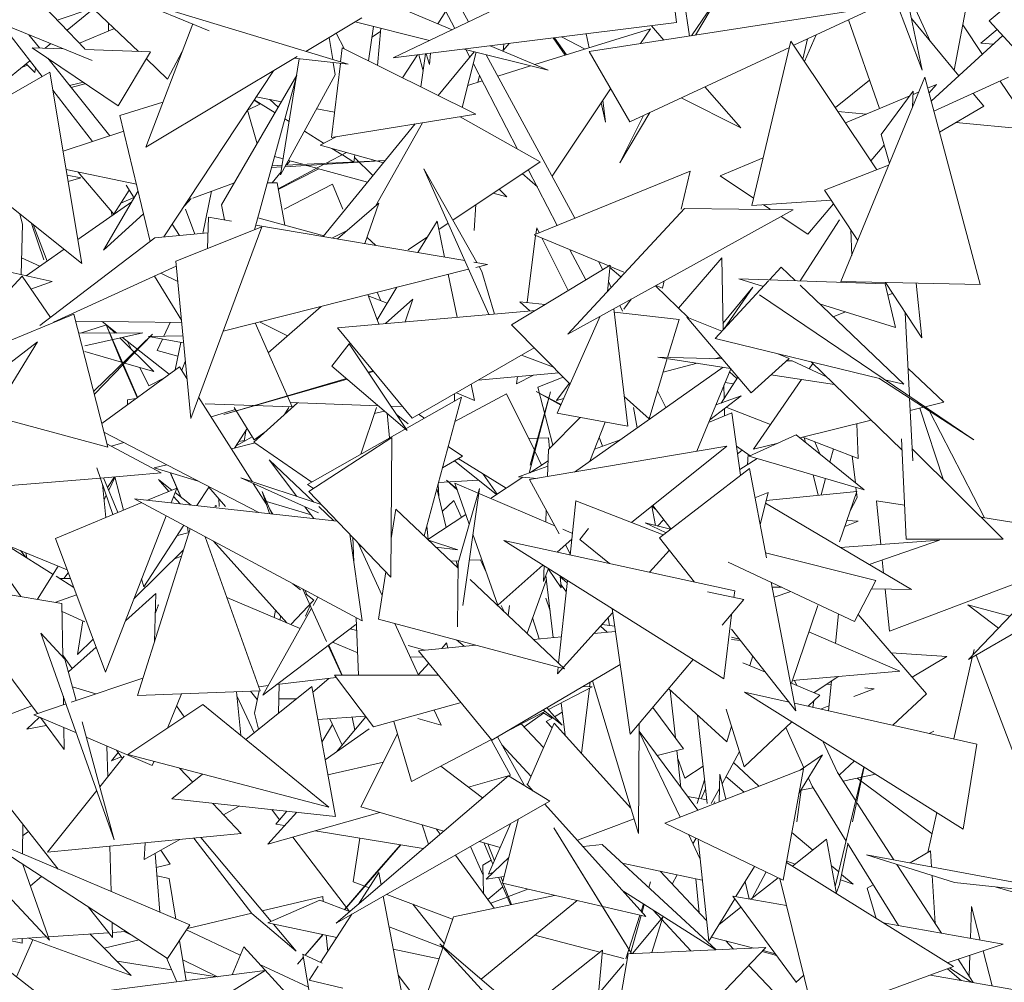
# Model space of a CAD drawing. Header units: metres. Extents: x -14.5 to 13.2, y -19 to 3.3.
# Tile 126 of 210: x 10.168 to 10.331, y 2.395 to 2.555. Entities that reach past the tile are written whole.
import ezdxf

# ---------------------------------------------------------------- set-up
doc = ezdxf.new("R2010")
doc.units = ezdxf.units.M
doc.layers.add('G-IMPT', color=7, linetype='Continuous', lineweight=5)
doc.layers.add('L-PLNT', color=7, linetype='Continuous', lineweight=5, true_color=0x005900)

# ---------------------------------------------------------------- blocks, each defined once
blk = doc.blocks.new('ÁRVORES ORNAMENTAIS - Pequeno e Médio Porte - Ipê-roxo-2870950-CORTE_CALÇADA')
at = {"layer": 'G-IMPT', "color": 253, "true_color": 0xaaaaaa}
for p, q in [((6.57712, 2.54674), (6.56607, 2.57597)), ((6.44719, 2.54984), (6.42253, 2.57329)), ((6.50191, 2.55474), (6.49193, 2.57315)), ((6.49964, 2.55365), (6.4896, 2.57296)), ((6.53446, 2.57032), (6.4894, 2.54875)), ((6.53446, 2.57032), (6.53638, 2.55462)), ((6.57207, 2.57128), (6.57712, 2.54674)), ((6.58244, 2.54671), (6.58641, 2.56758)), ((6.53702, 2.5628), (6.53857, 2.55239)), ((6.43832, 2.55028), (6.42839, 2.56058)), ((6.5742, 2.56094), (6.57844, 2.55155)), ((6.45893, 2.55326), (6.44544, 2.55881)), ((6.48198, 2.5477), (6.44544, 2.55881)), ((6.48491, 2.55945), (6.49918, 2.55343)), ((6.53891, 2.55244), (6.54344, 2.55913)), ((6.53954, 2.55254), (6.54344, 2.55913)), ((6.43373, 2.55503), (6.43964, 2.55702)), ((6.5219, 2.5498), (6.56948, 2.55719)), ((6.55586, 2.55085), (6.56948, 2.55719)), ((6.59192, 2.55792), (6.58826, 2.55492)), ((6.43923, 2.55652), (6.43536, 2.55335)), ((6.48421, 2.55539), (6.47494, 2.54984)), ((6.49816, 2.55651), (6.49681, 2.55443)), ((6.5649, 2.55505), (6.57007, 2.54036)), ((6.58322, 2.54577), (6.57537, 2.55527)), ((6.42364, 2.55481), (6.4395, 2.54834)), ((6.43121, 2.54568), (6.42436, 2.55452)), ((6.44323, 2.55361), (6.43744, 2.55119)), ((6.44223, 2.55456), (6.44225, 2.5532)), ((6.45619, 2.5544), (6.44841, 2.53395)), ((6.48314, 2.55475), (6.49546, 2.55165)), ((6.48615, 2.55399), (6.48532, 2.54825)), ((6.48685, 2.54749), (6.48738, 2.55368)), ((6.53638, 2.55462), (6.4894, 2.54875)), ((6.5129, 2.54764), (6.53211, 2.5536)), ((6.53211, 2.5536), (6.53046, 2.55113)), ((6.53431, 2.55172), (6.53225, 2.55409)), ((6.58387, 2.55422), (6.58713, 2.54935)), ((6.58689, 2.55118), (6.5896, 2.55345)), ((6.60345, 2.53828), (6.58826, 2.55492)), ((6.4308, 2.55041), (6.42904, 2.55261)), ((6.4788, 2.55215), (6.47941, 2.54848)), ((6.48138, 2.55021), (6.47996, 2.55285)), ((6.48734, 2.55316), (6.48589, 2.55221)), ((6.51796, 2.54921), (6.51596, 2.55207)), ((6.51818, 2.54928), (6.51618, 2.55209)), ((6.52126, 2.55023), (6.51731, 2.55224)), ((6.52143, 2.55275), (6.52193, 2.55044)), ((6.55738, 2.54857), (6.55812, 2.5519)), ((6.55957, 2.55258), (6.55765, 2.54816)), ((6.57863, 2.54156), (6.59052, 2.55245)), ((6.43478, 2.55027), (6.42958, 2.55045)), ((6.42958, 2.55045), (6.44384, 2.54083)), ((6.43266, 2.55113), (6.43173, 2.55038)), ((6.4807, 2.54809), (6.48098, 2.55041)), ((6.50312, 2.53943), (6.48098, 2.55041)), ((6.50115, 2.55022), (6.51515, 2.5467)), ((6.50551, 2.55076), (6.51515, 2.5467)), ((6.50868, 2.55116), (6.50764, 2.54998)), ((6.50764, 2.54998), (6.5078, 2.55105)), ((6.52865, 2.53818), (6.55515, 2.55051)), ((6.5489, 2.52427), (6.55539, 2.55155)), ((6.56962, 2.5302), (6.55539, 2.55155)), ((6.58897, 2.55104), (6.58689, 2.55118)), ((6.44244, 2.53585), (6.43216, 2.54871)), ((6.4492, 2.54977), (6.43832, 2.55015)), ((6.4492, 2.54977), (6.44384, 2.54083)), ((6.4735, 2.54898), (6.44841, 2.53395)), ((6.45203, 2.54524), (6.4485, 2.54859)), ((6.45203, 2.54524), (6.45445, 2.54984)), ((6.47385, 2.5486), (6.47076, 2.52936)), ((6.47302, 2.54869), (6.48198, 2.5477)), ((6.49345, 2.54925), (6.49098, 2.54545)), ((6.4937, 2.54928), (6.49439, 2.54659)), ((6.49401, 2.54395), (6.49479, 2.54942)), ((6.49492, 2.54944), (6.49547, 2.54767)), ((6.49547, 2.54767), (6.4956, 2.54952)), ((6.4969, 2.54251), (6.50284, 2.54979)), ((6.50088, 2.54054), (6.50321, 2.5497)), ((6.50212, 2.5489), (6.50148, 2.55013)), ((6.51956, 2.52219), (6.50487, 2.54928)), ((6.52865, 2.53818), (6.5219, 2.5498)), ((6.42919, 2.54829), (6.41383, 2.53571)), ((6.42877, 2.54755), (6.42778, 2.54714)), ((6.42855, 2.54777), (6.43, 2.54636)), ((6.43, 2.54636), (6.43013, 2.54708)), ((6.47919, 2.53556), (6.48067, 2.54784)), ((6.47949, 2.54797), (6.47983, 2.54593)), ((6.51006, 2.53364), (6.50272, 2.54775)), ((6.50679, 2.54575), (6.51222, 2.54743)), ((6.41243, 2.53491), (6.43248, 2.54641)), ((6.43248, 2.54641), (6.43782, 2.51466)), ((6.4514, 2.51906), (6.46959, 2.54664)), ((6.46098, 2.52437), (6.47346, 2.5459)), ((6.46643, 2.52027), (6.47346, 2.5459)), ((6.47983, 2.54593), (6.47076, 2.52936)), ((6.50346, 2.54471), (6.50375, 2.54576)), ((6.56367, 2.51166), (6.57756, 2.54557)), ((6.58675, 2.51116), (6.57756, 2.54557)), ((6.59147, 2.54555), (6.57907, 2.53991)), ((6.43578, 2.54418), (6.43808, 2.54472)), ((6.43606, 2.54383), (6.43832, 2.54447)), ((6.50181, 2.5442), (6.50418, 2.54494)), ((6.52547, 2.54365), (6.5158, 2.52913)), ((6.54707, 2.53716), (6.5411, 2.54398)), ((6.56842, 2.54506), (6.56275, 2.54051)), ((6.57805, 2.54373), (6.57949, 2.54434)), ((6.57827, 2.54291), (6.57949, 2.54434)), ((6.59009, 2.54492), (6.59549, 2.53684)), ((6.43956, 2.53491), (6.43298, 2.54339)), ((6.46673, 2.54231), (6.4709, 2.54148)), ((6.54707, 2.53716), (6.5372, 2.54216)), ((6.56444, 2.53797), (6.57509, 2.54248)), ((6.57033, 2.53605), (6.57565, 2.54323)), ((6.57555, 2.54067), (6.57565, 2.54323)), ((6.57563, 2.5427), (6.57654, 2.54309)), ((6.58737, 2.54075), (6.58561, 2.54288)), ((6.44413, 2.53921), (6.45124, 2.54141)), ((6.46745, 2.54115), (6.46529, 2.54007)), ((6.46738, 2.54111), (6.46637, 2.54175)), ((6.4664, 2.5418), (6.46984, 2.53965)), ((6.47037, 2.54058), (6.46897, 2.54186)), ((6.52392, 2.54131), (6.52461, 2.5381)), ((6.52421, 2.54176), (6.52461, 2.5381)), ((6.58737, 2.54075), (6.57999, 2.53647)), ((6.44413, 2.53921), (6.44914, 2.51834)), ((6.46685, 2.5345), (6.46528, 2.54011)), ((6.47676, 2.54033), (6.47969, 2.53975)), ((6.50312, 2.53943), (6.47919, 2.53556)), ((6.50055, 2.53901), (6.51379, 2.53153)), ((6.52703, 2.53138), (6.53196, 2.53972)), ((6.53091, 2.53923), (6.52703, 2.53138)), ((6.56316, 2.53989), (6.56791, 2.53944)), ((6.47147, 2.53863), (6.47218, 2.53819)), ((6.47781, 2.51913), (6.49306, 2.5378)), ((6.49429, 2.538), (6.48647, 2.52418)), ((6.58271, 2.53805), (6.59549, 2.53684)), ((6.44475, 2.5366), (6.43468, 2.53332)), ((6.47472, 2.5366), (6.4779, 2.5346)), ((6.47999, 2.53569), (6.47731, 2.53429)), ((6.5717, 2.53127), (6.57033, 2.53605)), ((6.48782, 2.53138), (6.47731, 2.53429)), ((6.56862, 2.5317), (6.57084, 2.53428)), ((6.47119, 2.53202), (6.46976, 2.53242)), ((6.48167, 2.53308), (6.47833, 2.5313)), ((6.47927, 2.53374), (6.48095, 2.5327)), ((6.481, 2.53266), (6.4829, 2.53147)), ((6.48307, 2.53269), (6.4829, 2.53147)), ((6.48301, 2.53224), (6.48608, 2.52926)), ((6.54363, 2.52918), (6.55079, 2.5322)), ((6.47097, 2.53069), (6.46926, 2.53058)), ((6.46934, 2.53087), (6.47101, 2.53095)), ((6.478, 2.53112), (6.47037, 2.52705)), ((6.48811, 2.53175), (6.47151, 2.53072)), ((6.47164, 2.53098), (6.48813, 2.53177)), ((6.47232, 2.53171), (6.47173, 2.53098)), ((6.47447, 2.53111), (6.47208, 2.53177)), ((6.47678, 2.53047), (6.47507, 2.53094)), ((6.51379, 2.53153), (6.49932, 2.52187)), ((6.57157, 2.53095), (6.56096, 2.52684)), ((6.41877, 2.52985), (6.43782, 2.51466)), ((6.44686, 2.52783), (6.4352, 2.53023)), ((6.43535, 2.52934), (6.43761, 2.52887)), ((6.44313, 2.52287), (6.43719, 2.52982)), ((6.47084, 2.52987), (6.46937, 2.52804)), ((6.47712, 2.53038), (6.47038, 2.52696)), ((6.48517, 2.52815), (6.4769, 2.53044)), ((6.5053, 2.50621), (6.49453, 2.53036)), ((6.5033, 2.51482), (6.49453, 2.53036)), ((6.51084, 2.52957), (6.51333, 2.52736)), ((6.51664, 2.52099), (6.51183, 2.53023)), ((6.53866, 2.52998), (6.51281, 2.51943)), ((6.53718, 2.52367), (6.53866, 2.52998)), ((6.5492, 2.52549), (6.54363, 2.52918)), ((6.43553, 2.52825), (6.43761, 2.52887)), ((6.44635, 2.52572), (6.44517, 2.52767)), ((6.45619, 2.52552), (6.4631, 2.52803)), ((6.46856, 2.52803), (6.47019, 2.52805)), ((6.47019, 2.52805), (6.47145, 2.52102)), ((6.47939, 2.52782), (6.47134, 2.52367)), ((6.4811, 2.52367), (6.47939, 2.52782)), ((6.44713, 2.52669), (6.44141, 2.51686)), ((6.44313, 2.52287), (6.44566, 2.52685)), ((6.4593, 2.52665), (6.45788, 2.51965)), ((6.50829, 2.52573), (6.50602, 2.52635)), ((6.50701, 2.52701), (6.50829, 2.52573)), ((6.56096, 2.52684), (6.56646, 2.51847)), ((6.43715, 2.51863), (6.44607, 2.52487)), ((6.44428, 2.52468), (6.44641, 2.52562)), ((6.45482, 2.52425), (6.45591, 2.52542)), ((6.46145, 2.52189), (6.46098, 2.52437)), ((6.48018, 2.51873), (6.48707, 2.52469)), ((6.4847, 2.51796), (6.48707, 2.52469)), ((6.50283, 2.52011), (6.50315, 2.52444)), ((6.50283, 2.52011), (6.50315, 2.52443)), ((6.5489, 2.52427), (6.56205, 2.52517)), ((6.55195, 2.52367), (6.55085, 2.5244)), ((6.55817, 2.51955), (6.56246, 2.52455)), ((6.42798, 2.52118), (6.42752, 2.52287)), ((6.44805, 2.52288), (6.44141, 2.51686)), ((6.44274, 2.52332), (6.44275, 2.52254)), ((6.45652, 2.51953), (6.45497, 2.52367)), ((6.53772, 2.52379), (6.51836, 2.50292)), ((6.55573, 2.52358), (6.51836, 2.50292)), ((6.55573, 2.52358), (6.53772, 2.52379)), ((6.55817, 2.51955), (6.55374, 2.52248)), ((6.42798, 2.52118), (6.42773, 2.51283)), ((6.4315, 2.51525), (6.42946, 2.52132)), ((6.43206, 2.51507), (6.42971, 2.52112)), ((6.45398, 2.5193), (6.4528, 2.52118)), ((6.45864, 2.51716), (6.4588, 2.52233)), ((6.4588, 2.52233), (6.4626, 2.52169)), ((6.46663, 2.52101), (6.5013, 2.51516)), ((6.47792, 2.51926), (6.46697, 2.52224)), ((6.49354, 2.51647), (6.4967, 2.52167)), ((6.49794, 2.51573), (6.4967, 2.52167)), ((6.49854, 2.52136), (6.49698, 2.52031)), ((6.55689, 2.51179), (6.56342, 2.52189)), ((6.45872, 2.51973), (6.44991, 2.51893)), ((6.45337, 2.51507), (6.46765, 2.52075)), ((6.46765, 2.52075), (6.45586, 2.48897)), ((6.47924, 2.51888), (6.48178, 2.52012)), ((6.51163, 2.50818), (6.51305, 2.51933)), ((6.5252, 2.51426), (6.51281, 2.51943)), ((6.51308, 2.51954), (6.51322, 2.5206)), ((6.51322, 2.5206), (6.51364, 2.51977)), ((6.56532, 2.5202), (6.56545, 2.51601)), ((6.44991, 2.51893), (6.43084, 2.50437)), ((6.48654, 2.51765), (6.48508, 2.51903)), ((6.49512, 2.51907), (6.49193, 2.51694)), ((6.51407, 2.5189), (6.51846, 2.51017)), ((6.42859, 2.51264), (6.43485, 2.51702)), ((6.52136, 2.51193), (6.51874, 2.51695)), ((6.41902, 2.51478), (6.43287, 2.51168)), ((6.42781, 2.51558), (6.43086, 2.51423)), ((6.45337, 2.51507), (6.45586, 2.48897)), ((6.50282, 2.5149), (6.50509, 2.51452)), ((6.50312, 2.51402), (6.50509, 2.51452)), ((6.50905, 2.50447), (6.52541, 2.51438)), ((6.52419, 2.51364), (6.52346, 2.51499)), ((6.52496, 2.51004), (6.52541, 2.51438)), ((6.54392, 2.5156), (6.53672, 2.50727)), ((6.54392, 2.5156), (6.54412, 2.50363)), ((6.45346, 2.51421), (6.43309, 2.50496)), ((6.4537, 2.51168), (6.45091, 2.51305)), ((6.46123, 2.50346), (6.50194, 2.51373)), ((6.50003, 2.50574), (6.49854, 2.51287)), ((6.50415, 2.51332), (6.50367, 2.51416)), ((6.5062, 2.50629), (6.50415, 2.51332)), ((6.52537, 2.51402), (6.52718, 2.51243)), ((6.52768, 2.51323), (6.52539, 2.51418)), ((6.55183, 2.51196), (6.55376, 2.51405)), ((6.55376, 2.51405), (6.5561, 2.51182)), ((6.42789, 2.51254), (6.41922, 2.50319)), ((6.42789, 2.51254), (6.43258, 2.5057)), ((6.42936, 2.5104), (6.43287, 2.51168)), ((6.45431, 2.50527), (6.44987, 2.51258)), ((6.52558, 2.51071), (6.52513, 2.51168)), ((6.53409, 2.51055), (6.53299, 2.51101)), ((6.53409, 2.51055), (6.53438, 2.51178)), ((6.5428, 2.5022), (6.55166, 2.51178)), ((6.57101, 2.51131), (6.54676, 2.51213)), ((6.54676, 2.51213), (6.55082, 2.51087)), ((6.55689, 2.51107), (6.57411, 2.49463)), ((6.56367, 2.51166), (6.58675, 2.51116)), ((6.57101, 2.51131), (6.57271, 2.50406)), ((6.57104, 2.5115), (6.57707, 2.50232)), ((6.57617, 2.51139), (6.57707, 2.50232)), ((6.48522, 2.50951), (6.48706, 2.50459)), ((6.48678, 2.50532), (6.49006, 2.51073)), ((6.48736, 2.50849), (6.48678, 2.5099)), ((6.53842, 2.50563), (6.53291, 2.51096)), ((6.5441, 2.50471), (6.54905, 2.51076)), ((6.54425, 2.50376), (6.54905, 2.51076)), ((6.55014, 2.50946), (6.58571, 2.48543)), ((6.57146, 2.50939), (6.57223, 2.50969)), ((6.4853, 2.50928), (6.48845, 2.50807)), ((6.48818, 2.50469), (6.49266, 2.50873)), ((6.4914, 2.50498), (6.49266, 2.50873)), ((6.51207, 2.50681), (6.51041, 2.50832)), ((6.51462, 2.50785), (6.51041, 2.50832)), ((6.52891, 2.50876), (6.52768, 2.50708)), ((6.56013, 2.50797), (6.57271, 2.50406)), ((6.43645, 2.50625), (6.41929, 2.49917)), ((6.4421, 2.48423), (6.43645, 2.50625)), ((6.4775, 2.50756), (6.46872, 2.49986)), ((6.48018, 2.50398), (6.51305, 2.50689)), ((6.52604, 2.50716), (6.52833, 2.4877)), ((6.53686, 2.50538), (6.52611, 2.50657)), ((6.52743, 2.50674), (6.52699, 2.50769)), ((6.56238, 2.50582), (6.56444, 2.50663)), ((6.57432, 2.50651), (6.57505, 2.49263)), ((6.45434, 2.50486), (6.43674, 2.50511)), ((6.44189, 2.50447), (6.43758, 2.50309)), ((6.4436, 2.50313), (6.44115, 2.50505)), ((6.45247, 2.50489), (6.4514, 2.50259)), ((6.47268, 2.49089), (6.46655, 2.5048)), ((6.47192, 2.50267), (6.46726, 2.50498)), ((6.51877, 2.49464), (6.50905, 2.50447)), ((6.52377, 2.50591), (6.51664, 2.48982)), ((6.53494, 2.49909), (6.53686, 2.50538)), ((6.53813, 2.50575), (6.54876, 2.49323)), ((6.53813, 2.50575), (6.54393, 2.50342)), ((6.43726, 2.50309), (6.44791, 2.50316)), ((6.43832, 2.50102), (6.44791, 2.50316)), ((6.43974, 2.49345), (6.44952, 2.50293)), ((6.43986, 2.49296), (6.44952, 2.50293)), ((6.44187, 2.50441), (6.44409, 2.49899)), ((6.44187, 2.50441), (6.44705, 2.49248)), ((6.44219, 2.50423), (6.44331, 2.50313)), ((6.48018, 2.50398), (6.4926, 2.489)), ((6.43045, 2.5017), (6.41394, 2.48896)), ((6.43045, 2.5017), (6.4159, 2.47792)), ((6.44413, 2.50232), (6.44975, 2.49676)), ((6.45229, 2.49632), (6.44453, 2.50241)), ((6.44597, 2.5005), (6.44538, 2.50174)), ((6.45455, 2.50266), (6.44885, 2.50254)), ((6.45466, 2.50151), (6.44885, 2.50254)), ((6.45118, 2.50212), (6.45029, 2.50021)), ((6.45419, 2.50159), (6.45326, 2.49702)), ((6.48213, 2.50134), (6.47926, 2.49766)), ((6.48213, 2.50134), (6.49175, 2.48698)), ((6.5428, 2.5022), (6.57004, 2.49561)), ((6.44439, 2.49831), (6.43832, 2.50006)), ((6.45372, 2.49932), (6.45029, 2.50021)), ((6.4926, 2.489), (6.5128, 2.50067)), ((6.55322, 2.49968), (6.55508, 2.49893)), ((6.44409, 2.49899), (6.44698, 2.49243)), ((6.44975, 2.49676), (6.4449, 2.49816)), ((6.45496, 2.49839), (6.45436, 2.49695)), ((6.51073, 2.49947), (6.51599, 2.49745)), ((6.53185, 2.4889), (6.53488, 2.49889)), ((6.54534, 2.49726), (6.53331, 2.49913)), ((6.544, 2.49884), (6.53331, 2.49913)), ((6.53985, 2.49812), (6.5342, 2.49662)), ((6.54374, 2.49915), (6.54271, 2.49887)), ((6.54876, 2.49323), (6.55508, 2.49893)), ((6.5556, 2.49852), (6.55466, 2.49855)), ((6.56137, 2.4958), (6.5556, 2.49852)), ((6.559, 2.4981), (6.55838, 2.49721)), ((6.55876, 2.49834), (6.57382, 2.48369)), ((6.4411, 2.48812), (6.45398, 2.49755)), ((6.44889, 2.49437), (6.44743, 2.49743)), ((6.45398, 2.49755), (6.45523, 2.49557)), ((6.49175, 2.48698), (6.47926, 2.49766)), ((6.48607, 2.49688), (6.48527, 2.49665)), ((6.48618, 2.49675), (6.48536, 2.49651)), ((6.51691, 2.49651), (6.50353, 2.49532)), ((6.5195, 2.48008), (6.54412, 2.49745)), ((6.53975, 2.48352), (6.54539, 2.4972)), ((6.54518, 2.4967), (6.54643, 2.49561)), ((6.58075, 2.49166), (6.5748, 2.49726)), ((6.44889, 2.49437), (6.4515, 2.49573)), ((6.48168, 2.49559), (6.46135, 2.4896)), ((6.4818, 2.49549), (6.46135, 2.4896)), ((6.50292, 2.49197), (6.50236, 2.49464)), ((6.5099, 2.49469), (6.51269, 2.49614)), ((6.5099, 2.49469), (6.51005, 2.4959)), ((6.5134, 2.49414), (6.51763, 2.49579)), ((6.51862, 2.49478), (6.51653, 2.49194)), ((6.54379, 2.49152), (6.54656, 2.49582)), ((6.54445, 2.49493), (6.54583, 2.49469)), ((6.55715, 2.49543), (6.54915, 2.48386)), ((6.56263, 2.49458), (6.55207, 2.49622)), ((6.56995, 2.49564), (6.58571, 2.48543)), ((6.57096, 2.49539), (6.57411, 2.49463)), ((6.49962, 2.49188), (6.49961, 2.49305)), ((6.50824, 2.49303), (6.49965, 2.48847)), ((6.49994, 2.49324), (6.50292, 2.49197)), ((6.50824, 2.49303), (6.51278, 2.4838)), ((6.51551, 2.49337), (6.51197, 2.47992)), ((6.51551, 2.49337), (6.51212, 2.48122)), ((6.51723, 2.49117), (6.51315, 2.49344)), ((6.51728, 2.49129), (6.51315, 2.49344)), ((6.5134, 2.49414), (6.51588, 2.48452)), ((6.53463, 2.49081), (6.53326, 2.49353)), ((6.54428, 2.49452), (6.54432, 2.49235)), ((6.44537, 2.49204), (6.44678, 2.49228)), ((6.44537, 2.49204), (6.44539, 2.49126)), ((6.45717, 2.49251), (6.46604, 2.47851)), ((6.47268, 2.49089), (6.45825, 2.49141)), ((6.46633, 2.48503), (6.47358, 2.49155)), ((6.48696, 2.49108), (6.47237, 2.4916)), ((6.47521, 2.47801), (6.50074, 2.49252)), ((6.49454, 2.4695), (6.50074, 2.49252)), ((6.51771, 2.49225), (6.51653, 2.49194)), ((6.53185, 2.4889), (6.52775, 2.49261)), ((6.54191, 2.48876), (6.5471, 2.49273)), ((6.54291, 2.4912), (6.5471, 2.49273)), ((6.57506, 2.49232), (6.57561, 2.48195)), ((6.58075, 2.49166), (6.57762, 2.49089)), ((6.45923, 2.48925), (6.46329, 2.49045)), ((6.46635, 2.4854), (6.46307, 2.49081)), ((6.47212, 2.49081), (6.47143, 2.48962)), ((6.48404, 2.48303), (6.48665, 2.49081)), ((6.488, 2.49019), (6.4863, 2.48977)), ((6.48841, 2.48984), (6.48879, 2.48573)), ((6.491, 2.49093), (6.48906, 2.491)), ((6.52833, 2.4877), (6.51664, 2.48982)), ((6.52989, 2.48741), (6.52925, 2.49081)), ((6.54559, 2.4899), (6.54173, 2.48832)), ((6.54435, 2.49063), (6.54437, 2.4894)), ((6.54474, 2.49081), (6.552, 2.48798)), ((6.54559, 2.4899), (6.54704, 2.47954)), ((6.57737, 2.49083), (6.57517, 2.49029)), ((6.5807, 2.47871), (6.57677, 2.49068)), ((6.58745, 2.47249), (6.57838, 2.49018)), ((6.4421, 2.48423), (6.4229, 2.48937)), ((6.48994, 2.48969), (6.49193, 2.48808)), ((6.4946, 2.48903), (6.4937, 2.48964)), ((6.51519, 2.48382), (6.52045, 2.48913)), ((6.52455, 2.48838), (6.52205, 2.48188)), ((6.56868, 2.48869), (6.55684, 2.48576)), ((6.44147, 2.48668), (6.46716, 2.47337)), ((6.4631, 2.48405), (6.46521, 2.48728)), ((6.4647, 2.48517), (6.46499, 2.48694)), ((6.46817, 2.48669), (6.46635, 2.4854)), ((6.56632, 2.4881), (6.5665, 2.48233)), ((6.44273, 2.48436), (6.44478, 2.48497)), ((6.46653, 2.4849), (6.4626, 2.48393)), ((6.46329, 2.48435), (6.46602, 2.48593)), ((6.46472, 2.48529), (6.46382, 2.48516)), ((6.46633, 2.48503), (6.47594, 2.47842)), ((6.47544, 2.47684), (6.48919, 2.4858)), ((6.48903, 2.46267), (6.48919, 2.4858)), ((6.51517, 2.48573), (6.51188, 2.48565)), ((6.51517, 2.48573), (6.51532, 2.48396)), ((6.52282, 2.48387), (6.52708, 2.48543)), ((6.52414, 2.48435), (6.52357, 2.48584)), ((6.54848, 2.48269), (6.55625, 2.48624)), ((6.55329, 2.48489), (6.54915, 2.48386)), ((6.56752, 2.47714), (6.55625, 2.48624)), ((6.55736, 2.48589), (6.5665, 2.48233)), ((6.55778, 2.485), (6.55759, 2.48581)), ((6.55936, 2.48511), (6.56016, 2.48308)), ((6.57447, 2.46893), (6.57374, 2.48561)), ((6.44196, 2.48478), (6.45098, 2.47993)), ((6.50094, 2.48274), (6.49854, 2.48434)), ((6.51205, 2.47882), (6.54474, 2.48437)), ((6.51292, 2.48353), (6.51404, 2.48124)), ((6.51519, 2.48382), (6.51502, 2.47932)), ((6.52896, 2.47172), (6.54474, 2.48437)), ((6.54636, 2.4844), (6.54861, 2.48275)), ((6.54732, 2.48369), (6.54654, 2.48311)), ((6.56242, 2.48392), (6.56184, 2.48172)), ((6.57551, 2.48386), (6.59056, 2.46893)), ((6.46884, 2.4821), (6.47629, 2.4751)), ((6.46884, 2.4821), (6.47347, 2.47604)), ((6.50094, 2.48274), (6.49758, 2.48078)), ((6.49957, 2.48194), (6.50654, 2.47634)), ((6.50019, 2.4823), (6.50817, 2.4774)), ((6.51512, 2.48194), (6.51208, 2.47996)), ((6.54979, 2.48231), (6.54691, 2.4805)), ((6.54817, 2.48129), (6.54828, 2.483)), ((6.56752, 2.47714), (6.54848, 2.48269)), ((6.56554, 2.4827), (6.56606, 2.47833)), ((6.44029, 2.48079), (6.44295, 2.47302)), ((6.45188, 2.48129), (6.4498, 2.48078)), ((6.4571, 2.47858), (6.4498, 2.48078)), ((6.45245, 2.47998), (6.45424, 2.47591)), ((6.4525, 2.47997), (6.45428, 2.47588)), ((6.5102, 2.47927), (6.51508, 2.48105)), ((6.54849, 2.48066), (6.53359, 2.46919)), ((6.54849, 2.48066), (6.55133, 2.46583)), ((6.4187, 2.47723), (6.44087, 2.47908)), ((6.44091, 2.47908), (6.45098, 2.47993)), ((6.44141, 2.47913), (6.44378, 2.47337)), ((6.4432, 2.47927), (6.44208, 2.4775)), ((6.44226, 2.47707), (6.44327, 2.47917)), ((6.44325, 2.47928), (6.44471, 2.47376)), ((6.45272, 2.47709), (6.45049, 2.47882)), ((6.45222, 2.47688), (6.45049, 2.47882)), ((6.47704, 2.4733), (6.46419, 2.47912)), ((6.4775, 2.4747), (6.46419, 2.47912)), ((6.49693, 2.47837), (6.50357, 2.47873)), ((6.5, 2.47727), (6.49829, 2.47872)), ((6.50007, 2.47708), (6.49829, 2.47872)), ((6.50436, 2.47974), (6.50665, 2.47641)), ((6.51094, 2.47921), (6.50556, 2.4757)), ((6.51328, 2.47902), (6.5102, 2.47927)), ((6.51205, 2.47882), (6.51695, 2.46986)), ((6.5599, 2.47623), (6.55909, 2.4796)), ((6.56112, 2.47901), (6.5604, 2.47629)), ((6.44177, 2.47253), (6.44121, 2.47808)), ((6.44868, 2.47541), (6.45355, 2.47743)), ((6.4526, 2.47497), (6.45355, 2.47743)), ((6.45686, 2.47451), (6.45891, 2.47765)), ((6.45888, 2.4776), (6.46164, 2.47439)), ((6.46623, 2.47819), (6.46839, 2.47479)), ((6.46768, 2.47684), (6.46894, 2.47318)), ((6.46768, 2.47684), (6.46929, 2.47314)), ((6.47622, 2.47734), (6.47521, 2.47801)), ((6.48903, 2.46267), (6.47544, 2.47684)), ((6.49667, 2.47738), (6.49819, 2.47088)), ((6.49698, 2.47603), (6.49686, 2.47809)), ((6.50204, 2.47145), (6.49967, 2.47821)), ((6.51625, 2.47115), (6.49967, 2.47821)), ((6.50022, 2.46501), (6.50372, 2.47736)), ((6.50372, 2.47736), (6.50096, 2.45796)), ((6.5516, 2.4767), (6.54942, 2.47581)), ((6.55027, 2.47135), (6.5516, 2.4767)), ((6.55127, 2.47535), (6.56628, 2.47688)), ((6.56628, 2.47688), (6.56342, 2.46849)), ((6.56615, 2.47754), (6.56635, 2.47587)), ((6.43537, 2.46387), (6.40792, 2.47514)), ((6.44148, 2.47545), (6.44185, 2.47623)), ((6.48426, 2.45538), (6.44656, 2.47564)), ((6.48014, 2.47195), (6.44656, 2.47564)), ((6.45408, 2.47481), (6.453, 2.47601)), ((6.45592, 2.47461), (6.45326, 2.47667)), ((6.46051, 2.4757), (6.46058, 2.47439)), ((6.47582, 2.47296), (6.4684, 2.47519)), ((6.49946, 2.47536), (6.49757, 2.47355)), ((6.49946, 2.47536), (6.50074, 2.47255)), ((6.51973, 2.47533), (6.51877, 2.46632)), ((6.51973, 2.47533), (6.5342, 2.46966)), ((6.56635, 2.47587), (6.56514, 2.47355)), ((6.56956, 2.47533), (6.57028, 2.46808)), ((6.56956, 2.47533), (6.57422, 2.47459)), ((6.43343, 2.46907), (6.44773, 2.47501)), ((6.46, 2.47454), (6.45984, 2.47439)), ((6.46, 2.47454), (6.46013, 2.47439)), ((6.46898, 2.47386), (6.46945, 2.47312)), ((6.47477, 2.47432), (6.47626, 2.47237)), ((6.47709, 2.47435), (6.47958, 2.47201)), ((6.48907, 2.46908), (6.48984, 2.47395)), ((6.48984, 2.47395), (6.50021, 2.46414)), ((6.51481, 2.47377), (6.51474, 2.47179)), ((6.53292, 2.47122), (6.53232, 2.47441)), ((6.53234, 2.47442), (6.53305, 2.47381)), ((6.53249, 2.47454), (6.53547, 2.47064)), ((6.55116, 2.47494), (6.57539, 2.46058)), ((6.60836, 2.47365), (6.58484, 2.449)), ((6.44173, 2.44687), (6.45178, 2.47284)), ((6.50149, 2.47304), (6.49517, 2.46891)), ((6.53327, 2.47113), (6.53429, 2.47219)), ((6.56652, 2.47193), (6.5643, 2.47107)), ((6.56464, 2.47205), (6.56652, 2.47193)), ((6.58688, 2.47258), (6.60465, 2.46975)), ((6.44703, 2.44302), (6.45578, 2.47069)), ((6.44806, 2.46106), (6.45473, 2.47125)), ((6.4553, 2.47094), (6.45544, 2.47017)), ((6.49525, 2.46896), (6.49498, 2.47112)), ((6.51916, 2.46991), (6.51756, 2.47059)), ((6.52183, 2.47074), (6.52037, 2.46887)), ((6.53541, 2.47059), (6.53122, 2.47164)), ((6.53467, 2.47002), (6.53122, 2.47164)), ((6.44173, 2.44687), (6.43343, 2.46907)), ((6.45364, 2.46958), (6.45558, 2.47006)), ((6.46737, 2.4438), (6.45825, 2.46936)), ((6.4718, 2.45507), (6.45965, 2.46861)), ((6.48426, 2.45538), (6.48223, 2.46976)), ((6.48289, 2.46511), (6.48271, 2.46926)), ((6.50015, 2.46717), (6.49531, 2.46878)), ((6.50677, 2.45798), (6.50264, 2.46976)), ((6.54423, 2.4458), (6.50777, 2.46872)), ((6.54605, 2.46039), (6.50777, 2.46872)), ((6.51663, 2.46679), (6.51905, 2.46896)), ((6.5253, 2.4649), (6.52037, 2.46887)), ((6.53359, 2.46919), (6.53938, 2.46184)), ((6.56356, 2.46759), (6.58003, 2.4688)), ((6.56833, 2.46477), (6.58003, 2.4688)), ((6.57447, 2.46893), (6.59056, 2.46893)), ((6.43304, 2.4631), (6.42604, 2.46754)), ((6.42846, 2.46601), (6.42764, 2.46705)), ((6.44645, 2.45908), (6.45466, 2.46717)), ((6.48759, 2.45962), (6.48364, 2.46829)), ((6.48372, 2.46811), (6.48465, 2.46724)), ((6.49655, 2.4676), (6.50015, 2.46717)), ((6.51798, 2.46799), (6.51879, 2.4665)), ((6.53524, 2.4671), (6.53193, 2.46346)), ((6.61608, 2.46711), (6.58484, 2.449)), ((6.42849, 2.4667), (6.42867, 2.46587)), ((6.45433, 2.46612), (6.45316, 2.46569)), ((6.50032, 2.46536), (6.49899, 2.46529)), ((6.50014, 2.4642), (6.49985, 2.46534)), ((6.50396, 2.46555), (6.50202, 2.46545)), ((6.50392, 2.46554), (6.5048, 2.46359)), ((6.56945, 2.46212), (6.55117, 2.46667)), ((6.57053, 2.46552), (6.57075, 2.46333)), ((6.42771, 2.45944), (6.42395, 2.46474)), ((6.4339, 2.46448), (6.43045, 2.45898)), ((6.50022, 2.46501), (6.50008, 2.4544)), ((6.50677, 2.45798), (6.51424, 2.46466)), ((6.51447, 2.46451), (6.51437, 2.46192)), ((6.51519, 2.46406), (6.51437, 2.46192)), ((6.51516, 2.46398), (6.51729, 2.46087)), ((6.56591, 2.45532), (6.54498, 2.46516)), ((6.57171, 2.45368), (6.59917, 2.46408)), ((6.43648, 2.46092), (6.43353, 2.46279)), ((6.43591, 2.46243), (6.43412, 2.46242)), ((6.43556, 2.46338), (6.43479, 2.46242)), ((6.44772, 2.46235), (6.44806, 2.46106)), ((6.48697, 2.45569), (6.4882, 2.46353)), ((6.50218, 2.46228), (6.51785, 2.44745)), ((6.51483, 2.46227), (6.51162, 2.45334)), ((6.51475, 2.46291), (6.51598, 2.45264)), ((6.51832, 2.46209), (6.51686, 2.44838)), ((6.51713, 2.46284), (6.51729, 2.46087)), ((6.51828, 2.46172), (6.51714, 2.4627)), ((6.56945, 2.46212), (6.56591, 2.45532)), ((6.41435, 2.46166), (6.4345, 2.4583)), ((6.41435, 2.46166), (6.43044, 2.44005)), ((6.47406, 2.46056), (6.4728, 2.46154)), ((6.47445, 2.46066), (6.47836, 2.45199)), ((6.47481, 2.46046), (6.47513, 2.45974)), ((6.51813, 2.46025), (6.51725, 2.46143)), ((6.54591, 2.45928), (6.54605, 2.46039)), ((6.5521, 2.46182), (6.55619, 2.4405)), ((6.55226, 2.46101), (6.55389, 2.46098)), ((6.56872, 2.46071), (6.57539, 2.46058)), ((6.57102, 2.46066), (6.57171, 2.45368)), ((6.43692, 2.45974), (6.43347, 2.45848)), ((6.45008, 2.45996), (6.44504, 2.45543)), ((6.45008, 2.45996), (6.44986, 2.45198)), ((6.46185, 2.45928), (6.474, 2.45413)), ((6.47628, 2.45885), (6.47243, 2.4548)), ((6.47628, 2.45885), (6.47501, 2.45983)), ((6.47691, 2.45933), (6.47614, 2.45796)), ((6.51546, 2.45704), (6.51473, 2.45914)), ((6.54755, 2.45894), (6.54154, 2.46019)), ((6.54755, 2.45894), (6.54396, 2.45469)), ((6.55258, 2.45934), (6.55535, 2.46029)), ((6.4345, 2.4583), (6.43464, 2.44944)), ((6.44999, 2.45674), (6.45051, 2.45806)), ((6.45051, 2.45806), (6.45041, 2.45796)), ((6.47588, 2.45749), (6.46783, 2.44308)), ((6.46969, 2.45596), (6.46993, 2.45715)), ((6.47567, 2.45794), (6.4749, 2.4562)), ((6.50735, 2.45796), (6.50782, 2.45694)), ((6.50871, 2.45796), (6.50848, 2.45631)), ((6.52572, 2.45744), (6.52872, 2.43662)), ((6.55984, 2.45796), (6.55545, 2.44506)), ((6.58979, 2.45419), (6.58469, 2.45806)), ((6.59168, 2.45616), (6.58469, 2.45806)), ((6.43832, 2.45525), (6.43452, 2.45697)), ((6.4707, 2.45553), (6.47072, 2.45628)), ((6.4837, 2.44638), (6.48329, 2.45591)), ((6.48697, 2.45569), (6.51785, 2.44745)), ((6.51254, 2.45592), (6.51363, 2.45241)), ((6.52582, 2.45672), (6.51667, 2.44664)), ((6.5253, 2.45464), (6.52508, 2.4559)), ((6.54423, 2.4458), (6.54555, 2.4564)), ((6.56328, 2.45656), (6.56277, 2.45166)), ((6.57786, 2.44328), (6.56651, 2.45647)), ((6.43708, 2.44985), (6.43799, 2.4554)), ((6.48324, 2.4548), (6.46783, 2.44308)), ((6.4823, 2.45409), (6.48338, 2.45378)), ((6.49361, 2.4464), (6.48971, 2.45496)), ((6.52493, 2.45352), (6.52383, 2.45453)), ((6.52614, 2.45454), (6.52406, 2.45478)), ((6.54555, 2.45401), (6.55619, 2.4405)), ((6.435, 2.44904), (6.43103, 2.45336)), ((6.43103, 2.45336), (6.44317, 2.4191)), ((6.43708, 2.44985), (6.43967, 2.45239)), ((6.50121, 2.45119), (6.49992, 2.45223)), ((6.5127, 2.45231), (6.51733, 2.45277)), ((6.52271, 2.4533), (6.52627, 2.45365)), ((6.54685, 2.45235), (6.54555, 2.45268)), ((6.54702, 2.45214), (6.54555, 2.45231)), ((6.55834, 2.45356), (6.57346, 2.44705)), ((6.44017, 2.45105), (6.43558, 2.44693)), ((6.47866, 2.45132), (6.48089, 2.44637)), ((6.47876, 2.45139), (6.48095, 2.44637)), ((6.47937, 2.45186), (6.48354, 2.45009)), ((6.49193, 2.45134), (6.4947, 2.45055)), ((6.49365, 2.45044), (6.50313, 2.45137)), ((6.49829, 2.45175), (6.49747, 2.45082)), ((6.49829, 2.45175), (6.49848, 2.45092)), ((6.58553, 2.44972), (6.58575, 2.45067)), ((6.4362, 2.44748), (6.43464, 2.44969)), ((6.435, 2.44904), (6.43687, 2.4422)), ((6.49224, 2.44941), (6.49447, 2.44944)), ((6.49365, 2.45044), (6.50581, 2.43563)), ((6.53916, 2.44899), (6.52872, 2.43662)), ((6.54856, 2.44799), (6.54904, 2.44958)), ((6.57199, 2.45011), (6.58124, 2.44948)), ((6.57548, 2.44605), (6.58124, 2.44948)), ((6.58237, 2.43584), (6.58545, 2.44935)), ((6.59626, 2.4229), (6.5861, 2.44973)), ((6.49532, 2.4484), (6.49359, 2.44644)), ((6.50581, 2.43563), (6.52706, 2.44816)), ((6.51679, 2.44773), (6.51667, 2.44664)), ((6.55116, 2.44688), (6.54741, 2.44847)), ((6.43606, 2.44193), (6.44794, 2.4459)), ((6.47014, 2.44484), (6.48, 2.44599)), ((6.47874, 2.44584), (6.47609, 2.44359)), ((6.47972, 2.44637), (6.49696, 2.44641)), ((6.48615, 2.43781), (6.47972, 2.44637)), ((6.55559, 2.44549), (6.57346, 2.44705)), ((6.55917, 2.44348), (6.5632, 2.44615)), ((6.43624, 2.44449), (6.4401, 2.44328)), ((6.47592, 2.44453), (6.46499, 2.43574)), ((6.46713, 2.44449), (6.46871, 2.44467)), ((6.47042, 2.4401), (6.4705, 2.44488)), ((6.47592, 2.44453), (6.47986, 2.42298)), ((6.51516, 2.44068), (6.5224, 2.44448)), ((6.52066, 2.43339), (6.52197, 2.44425)), ((6.52087, 2.44452), (6.5224, 2.44448)), ((6.52199, 2.44449), (6.52208, 2.44523)), ((6.52249, 2.44547), (6.53009, 2.42015)), ((6.54473, 2.43534), (6.5351, 2.44418)), ((6.56015, 2.44307), (6.55531, 2.44512)), ((6.55638, 2.44467), (6.55598, 2.44552)), ((6.56134, 2.44491), (6.56205, 2.44484)), ((6.56212, 2.44543), (6.56159, 2.44048)), ((6.56917, 2.44415), (6.5658, 2.44286)), ((6.56761, 2.4443), (6.56917, 2.44415)), ((6.43474, 2.44289), (6.43476, 2.4415)), ((6.46737, 2.4438), (6.44703, 2.44302)), ((6.45202, 2.43763), (6.45433, 2.4433)), ((6.46345, 2.44365), (6.46414, 2.43644)), ((6.46351, 2.44297), (6.46637, 2.43685)), ((6.46576, 2.44374), (6.46689, 2.44236)), ((6.46642, 2.44009), (6.46718, 2.44379)), ((6.47046, 2.44248), (6.47335, 2.44246)), ((6.53538, 2.44393), (6.53625, 2.43598)), ((6.58394, 2.42088), (6.5477, 2.44358)), ((6.55506, 2.44194), (6.5477, 2.44358)), ((6.55822, 2.44123), (6.56015, 2.44307)), ((6.57786, 2.44328), (6.57228, 2.43809)), ((6.42949, 2.44132), (6.42044, 2.43783)), ((6.42982, 2.43984), (6.43519, 2.44164)), ((6.44544, 2.43324), (6.45789, 2.44155)), ((6.45352, 2.4413), (6.45478, 2.43948)), ((6.45789, 2.44155), (6.47875, 2.42449)), ((6.48615, 2.43781), (6.50071, 2.44184)), ((6.51742, 2.43809), (6.51489, 2.44099)), ((6.51728, 2.44179), (6.51792, 2.43642)), ((6.53759, 2.43419), (6.53246, 2.44106)), ((6.58623, 2.43498), (6.55595, 2.44174)), ((6.55918, 2.44215), (6.55903, 2.44105)), ((6.56168, 2.4413), (6.56029, 2.44077)), ((6.43078, 2.43943), (6.42866, 2.43743)), ((6.4369, 2.43681), (6.42982, 2.43984)), ((6.43095, 2.43936), (6.43488, 2.43408)), ((6.46708, 2.43742), (6.46642, 2.44009)), ((6.48481, 2.43959), (6.47693, 2.43902)), ((6.47894, 2.43917), (6.48098, 2.4348)), ((6.48003, 2.43366), (6.4849, 2.43947)), ((6.48264, 2.43944), (6.48308, 2.4373)), ((6.49351, 2.43923), (6.4974, 2.43809)), ((6.4974, 2.43809), (6.49625, 2.4406)), ((6.50793, 2.43688), (6.51459, 2.44038)), ((6.51437, 2.44011), (6.51114, 2.43781)), ((6.51423, 2.44019), (6.51577, 2.43928)), ((6.51742, 2.43809), (6.51428, 2.44063)), ((6.51588, 2.43934), (6.51477, 2.4387)), ((6.51746, 2.44024), (6.51618, 2.43951)), ((6.54147, 2.42511), (6.53991, 2.43977)), ((6.54765, 2.43118), (6.54462, 2.44074)), ((6.43191, 2.43807), (6.42866, 2.43743)), ((6.43482, 2.4377), (6.43488, 2.43408)), ((6.43783, 2.43867), (6.44317, 2.4191)), ((6.47762, 2.43526), (6.47939, 2.43822)), ((6.48545, 2.43751), (6.47815, 2.43233)), ((6.49248, 2.42877), (6.48954, 2.43874)), ((6.51436, 2.43439), (6.51066, 2.43832)), ((6.51611, 2.43841), (6.5117, 2.42825)), ((6.5158, 2.43768), (6.51477, 2.4387)), ((6.51611, 2.43841), (6.52884, 2.42432)), ((6.53023, 2.43841), (6.53009, 2.42015)), ((6.54473, 2.43534), (6.54551, 2.43792)), ((6.54765, 2.43118), (6.55553, 2.43868)), ((6.55752, 2.43105), (6.55454, 2.43773)), ((6.44948, 2.4314), (6.43853, 2.4361)), ((6.49015, 2.43668), (6.48406, 2.42455)), ((6.50674, 2.43618), (6.51119, 2.42809)), ((6.53022, 2.43711), (6.53992, 2.42401)), ((6.537, 2.42287), (6.53022, 2.437)), ((6.5791, 2.43709), (6.57829, 2.43675)), ((6.44196, 2.43463), (6.44211, 2.42955)), ((6.49248, 2.42877), (6.50573, 2.43573)), ((6.5089, 2.42981), (6.50565, 2.43569)), ((6.51228, 2.4296), (6.50747, 2.43486)), ((6.56311, 2.43023), (6.56067, 2.43546)), ((6.58394, 2.42088), (6.58623, 2.43498)), ((6.44483, 2.43296), (6.44077, 2.42788)), ((6.44271, 2.43221), (6.44381, 2.4336)), ((6.44432, 2.43285), (6.44271, 2.43221)), ((6.44452, 2.43256), (6.44357, 2.43394)), ((6.44544, 2.43324), (6.47875, 2.42449)), ((6.53759, 2.43419), (6.53322, 2.43306)), ((6.53648, 2.4339), (6.53715, 2.42775)), ((6.54683, 2.43375), (6.54395, 2.4284)), ((6.55671, 2.42676), (6.56064, 2.43318)), ((6.55693, 2.43065), (6.56064, 2.43318)), ((6.44948, 2.4314), (6.44977, 2.43211)), ((6.45399, 2.431), (6.45619, 2.42866)), ((6.4878, 2.43199), (6.47861, 2.42986)), ((6.49731, 2.43131), (6.50423, 2.42605)), ((6.53779, 2.42929), (6.53662, 2.43259)), ((6.53779, 2.42929), (6.54081, 2.43129)), ((6.54586, 2.43194), (6.55008, 2.42798)), ((6.56747, 2.4312), (6.56273, 2.41134)), ((6.56591, 2.43218), (6.56342, 2.42987)), ((6.56751, 2.43117), (6.56561, 2.42205)), ((6.45783, 2.42999), (6.45273, 2.42588)), ((6.50853, 2.42973), (6.47999, 2.40528)), ((6.5089, 2.42981), (6.5019, 2.42782)), ((6.51539, 2.42549), (6.50853, 2.42973)), ((6.53449, 2.42188), (6.55745, 2.43086)), ((6.54348, 2.4254), (6.54358, 2.42996)), ((6.54456, 2.42582), (6.54358, 2.42996)), ((6.5446, 2.4296), (6.54764, 2.42702)), ((6.55411, 2.41238), (6.55745, 2.43086)), ((6.5589, 2.42797), (6.55829, 2.42934)), ((6.56613, 2.42556), (6.56311, 2.43023)), ((6.56938, 2.43), (6.56402, 2.42883)), ((6.56634, 2.42934), (6.57878, 2.42009)), ((6.40867, 2.42785), (6.43242, 2.40247)), ((6.51158, 2.42838), (6.51265, 2.42718)), ((6.53984, 2.42511), (6.54105, 2.42904)), ((6.55905, 2.42773), (6.55708, 2.4273)), ((6.56453, 2.41889), (6.5589, 2.42797)), ((6.42385, 2.42695), (6.43389, 2.41424)), ((6.44028, 2.42726), (6.4321, 2.41702)), ((6.53823, 2.42629), (6.54009, 2.42595)), ((6.54051, 2.42587), (6.54121, 2.42754)), ((6.54353, 2.42762), (6.54218, 2.42511)), ((6.55709, 2.42738), (6.55634, 2.4221)), ((6.47986, 2.42298), (6.45273, 2.42588)), ((6.45954, 2.42511), (6.46423, 2.42014)), ((6.46131, 2.42323), (6.4639, 2.42469)), ((6.51539, 2.42549), (6.47999, 2.40528)), ((6.48406, 2.42455), (6.49782, 2.42055)), ((6.51458, 2.42503), (6.5313, 2.40639)), ((6.54025, 2.42592), (6.5414, 2.42571)), ((6.54259, 2.42511), (6.54277, 2.42546)), ((6.57246, 2.41576), (6.56636, 2.42519)), ((6.45772, 2.37245), (6.39187, 2.42371)), ((6.47343, 2.42367), (6.46862, 2.41836)), ((6.48719, 2.42364), (6.46862, 2.41836)), ((6.47058, 2.42241), (6.46929, 2.42411)), ((6.46997, 2.42169), (6.47179, 2.42384)), ((6.57808, 2.417), (6.57958, 2.42361)), ((6.428, 2.4217), (6.42797, 2.41676)), ((6.47142, 2.42145), (6.46997, 2.42169)), ((6.49528, 2.41838), (6.49425, 2.42159)), ((6.50889, 2.42177), (6.50524, 2.41339)), ((6.50753, 2.41188), (6.51013, 2.42249)), ((6.52936, 2.42259), (6.51998, 2.41901)), ((6.55411, 2.41238), (6.53449, 2.42188)), ((6.45199, 2.39943), (6.42041, 2.41997)), ((6.45572, 2.40498), (6.42041, 2.41997)), ((6.42895, 2.4205), (6.42799, 2.41976)), ((6.46423, 2.42014), (6.4321, 2.41702)), ((6.48221, 2.40719), (6.47278, 2.41954)), ((6.4944, 2.41763), (6.47651, 2.4206)), ((6.49656, 2.42092), (6.49721, 2.42003)), ((6.51608, 2.42108), (6.52551, 2.40578)), ((6.51608, 2.42108), (6.52894, 2.40023)), ((6.5403, 2.41598), (6.53837, 2.42001)), ((6.55555, 2.42033), (6.55902, 2.41739)), ((6.44244, 2.41802), (6.44266, 2.41052)), ((6.44815, 2.41583), (6.45404, 2.41915)), ((6.44829, 2.41859), (6.44815, 2.41583)), ((6.46598, 2.40689), (6.4564, 2.41938)), ((6.46922, 2.40555), (6.45751, 2.41948)), ((6.49069, 2.41824), (6.48138, 2.40751)), ((6.4839, 2.41937), (6.48281, 2.41214)), ((6.49064, 2.41825), (6.48628, 2.41328)), ((6.50225, 2.41799), (6.50432, 2.41332)), ((6.50374, 2.41884), (6.50718, 2.41784)), ((6.50444, 2.41863), (6.50597, 2.41507)), ((6.50621, 2.41561), (6.5051, 2.41844)), ((6.52091, 2.41797), (6.52407, 2.41834)), ((6.52407, 2.41834), (6.543, 2.40085)), ((6.53914, 2.4184), (6.53964, 2.41939)), ((6.53997, 2.41907), (6.54177, 2.40231)), ((6.56129, 2.41919), (6.55564, 2.41471)), ((6.56295, 2.41015), (6.56129, 2.41919)), ((6.56484, 2.41839), (6.56344, 2.41168)), ((6.57322, 2.40487), (6.56475, 2.41853)), ((6.44994, 2.41684), (6.45071, 2.40711)), ((6.45243, 2.41503), (6.45089, 2.41738)), ((6.49975, 2.41656), (6.50618, 2.40777)), ((6.56792, 2.41661), (6.58248, 2.412)), ((6.56792, 2.41661), (6.60217, 2.41021)), ((6.57852, 2.41726), (6.57514, 2.41526)), ((6.57852, 2.41726), (6.57869, 2.4146)), ((6.42803, 2.41501), (6.43242, 2.40247)), ((6.45243, 2.41503), (6.45012, 2.41451)), ((6.50429, 2.41487), (6.50569, 2.41572)), ((6.50429, 2.41487), (6.50438, 2.41022)), ((6.50858, 2.41614), (6.50483, 2.41259)), ((6.54068, 2.41239), (6.52768, 2.41516)), ((6.54626, 2.40967), (6.54934, 2.41469)), ((6.58234, 2.39806), (6.55465, 2.41533)), ((6.55469, 2.41556), (6.5561, 2.41507)), ((6.5621, 2.41479), (6.56331, 2.41377)), ((6.58032, 2.40361), (6.57294, 2.41502)), ((6.45228, 2.41267), (6.45023, 2.41313)), ((6.48628, 2.41328), (6.48134, 2.40752)), ((6.48705, 2.41366), (6.48365, 2.40842)), ((6.48705, 2.41366), (6.48743, 2.41165)), ((6.50781, 2.41302), (6.50483, 2.41259)), ((6.50595, 2.41365), (6.50524, 2.41339)), ((6.5414, 2.4057), (6.5337, 2.41388)), ((6.53571, 2.41174), (6.5365, 2.41328)), ((6.55125, 2.41377), (6.54887, 2.40933)), ((6.56379, 2.41336), (6.56569, 2.41176)), ((6.57878, 2.41317), (6.57929, 2.40519)), ((6.43111, 2.41301), (6.42928, 2.41144)), ((6.4534, 2.40596), (6.45228, 2.41267)), ((6.48542, 2.41115), (6.48281, 2.41214)), ((6.50691, 2.41289), (6.50886, 2.40834)), ((6.50759, 2.41211), (6.50726, 2.41294)), ((6.50753, 2.41188), (6.5313, 2.40639)), ((6.50905, 2.40838), (6.50769, 2.41184)), ((6.53181, 2.41119), (6.5321, 2.41211)), ((6.53184, 2.41117), (6.5321, 2.41211)), ((6.54019, 2.40699), (6.53963, 2.41262)), ((6.54844, 2.40928), (6.54777, 2.41213)), ((6.55324, 2.4128), (6.54874, 2.40923)), ((6.55924, 2.38965), (6.55353, 2.41266)), ((6.56344, 2.41168), (6.56291, 2.41034)), ((6.5636, 2.41248), (6.56569, 2.41176)), ((6.56902, 2.41164), (6.56803, 2.41106)), ((6.58248, 2.412), (6.60192, 2.4099)), ((6.49928, 2.40595), (6.48835, 2.41005)), ((6.49942, 2.40634), (6.51617, 2.40988)), ((6.50759, 2.4113), (6.50512, 2.40922)), ((6.51176, 2.4109), (6.50854, 2.40968)), ((6.52768, 2.41055), (6.54295, 2.40085)), ((6.54573, 2.40977), (6.55624, 2.3955)), ((6.54573, 2.40977), (6.55464, 2.40818)), ((6.56952, 2.40605), (6.56803, 2.41106)), ((6.60012, 2.40812), (6.58926, 2.41127)), ((6.47776, 2.40971), (6.46772, 2.40733)), ((6.46865, 2.4053), (6.47729, 2.40908)), ((6.47729, 2.40908), (6.48221, 2.40719)), ((6.47783, 2.40887), (6.47776, 2.40971)), ((6.48779, 2.40973), (6.49112, 2.39211)), ((6.49788, 2.40188), (6.49271, 2.40842)), ((6.50403, 2.39596), (6.51993, 2.40902)), ((6.50832, 2.4096), (6.5056, 2.40857)), ((6.53053, 2.40724), (6.53093, 2.40848)), ((6.5307, 2.40706), (6.53107, 2.4084)), ((6.54177, 2.40231), (6.54605, 2.40933)), ((6.43885, 2.40797), (6.44288, 2.40288)), ((6.46598, 2.40691), (6.45533, 2.40439)), ((6.46598, 2.40689), (6.47334, 2.40064)), ((6.48257, 2.40676), (6.47739, 2.39875)), ((6.52799, 2.39934), (6.53033, 2.40661)), ((6.52879, 2.40022), (6.53056, 2.40656)), ((6.53877, 2.40066), (6.53256, 2.40745)), ((6.54709, 2.40792), (6.5434, 2.40499)), ((6.58514, 2.40275), (6.58533, 2.40803)), ((6.58678, 2.40246), (6.58533, 2.40803)), ((6.44281, 2.4054), (6.44288, 2.40288)), ((6.45199, 2.39943), (6.45572, 2.40498)), ((6.46865, 2.4053), (6.48008, 2.4029)), ((6.47334, 2.40064), (6.4696, 2.4051)), ((6.49942, 2.40634), (6.49263, 2.38661)), ((6.52551, 2.40578), (6.52894, 2.40023)), ((6.5291, 2.40023), (6.53416, 2.40624)), ((6.5323, 2.40038), (6.53416, 2.40624)), ((6.57069, 2.40532), (6.59057, 2.40178)), ((6.44224, 2.40369), (6.43223, 2.403)), ((6.43915, 2.40348), (6.44599, 2.3966)), ((6.44512, 2.40389), (6.44285, 2.40373)), ((6.44482, 2.40387), (6.44612, 2.40324)), ((6.45516, 2.40414), (6.46406, 2.39996)), ((6.47778, 2.40339), (6.47483, 2.39996)), ((6.4778, 2.40338), (6.47483, 2.39996)), ((6.47857, 2.40058), (6.47833, 2.40327)), ((6.48875, 2.40467), (6.49766, 2.40123)), ((6.51293, 2.40327), (6.5237, 2.40046)), ((6.43194, 2.40298), (6.41959, 2.40213)), ((6.42789, 2.40194), (6.42532, 2.40253)), ((6.42699, 2.39637), (6.42965, 2.40253)), ((6.42789, 2.4027), (6.42789, 2.40194)), ((6.42897, 2.40278), (6.44599, 2.3966)), ((6.44729, 2.40248), (6.4415, 2.40111)), ((6.4551, 2.39573), (6.45399, 2.4024)), ((6.51651, 2.38531), (6.49715, 2.40183)), ((6.51498, 2.38237), (6.49715, 2.40183)), ((6.54921, 2.40113), (6.54217, 2.40297)), ((6.54585, 2.40098), (6.54456, 2.40234)), ((6.58128, 2.39872), (6.59057, 2.40178)), ((6.46464, 2.40136), (6.46271, 2.3967)), ((6.46464, 2.40136), (6.47434, 2.39075)), ((6.47767, 2.39862), (6.47447, 2.40013)), ((6.47577, 2.39226), (6.47447, 2.40013)), ((6.48945, 2.40094), (6.49702, 2.39936)), ((6.52412, 2.40079), (6.51078, 2.3902)), ((6.52412, 2.40079), (6.52347, 2.39357)), ((6.55124, 2.40122), (6.5235, 2.37234)), ((6.52408, 2.40036), (6.52768, 2.39942)), ((6.52841, 2.4002), (6.52591, 2.38604)), ((6.52841, 2.4002), (6.55124, 2.40122)), ((6.55061, 2.40056), (6.553, 2.39989)), ((6.55278, 2.4002), (6.55077, 2.40072)), ((6.58492, 2.39649), (6.58504, 2.39996)), ((6.58874, 2.39488), (6.58724, 2.40068)), ((6.45269, 2.39756), (6.44364, 2.39897)), ((6.45357, 2.39554), (6.45184, 2.39952)), ((6.45453, 2.39918), (6.46029, 2.39639)), ((6.46732, 2.39843), (6.47537, 2.39465)), ((6.47455, 2.39964), (6.47356, 2.39848)), ((6.47456, 2.39963), (6.47356, 2.39848)), ((6.51549, 2.38411), (6.52768, 2.39855)), ((6.58561, 2.39543), (6.58309, 2.39932)), ((6.44182, 2.39404), (6.46822, 2.3974)), ((6.46023, 2.39639), (6.45485, 2.39722)), ((6.45598, 2.38983), (6.46822, 2.3974)), ((6.47698, 2.39813), (6.47548, 2.39581)), ((6.55441, 2.3919), (6.54841, 2.39827)), ((6.58234, 2.39806), (6.55924, 2.38965)), ((6.58358, 2.39578), (6.58136, 2.3977)), ((6.58532, 2.39548), (6.58171, 2.39783)), ((6.47548, 2.39581), (6.48107, 2.39449)), ((6.49427, 2.39139), (6.49027, 2.39664)), ((6.55618, 2.39544), (6.55751, 2.39663)), ((6.57852, 2.39667), (6.60184, 2.39258))]:
    blk.add_line(p, q, dxfattribs=at)

msp = doc.modelspace()

# ---------------------------------------------------------------- block references
at = {"layer": 'L-PLNT', "color": 253, "true_color": 0xaaaaaa}
msp.add_blockref('ÁRVORES ORNAMENTAIS - Pequeno e Médio Porte - Ipê-roxo-2870950-CORTE_CALÇADA', (3.74032, 0), dxfattribs=at)

doc.saveas('drawing.dxf')
